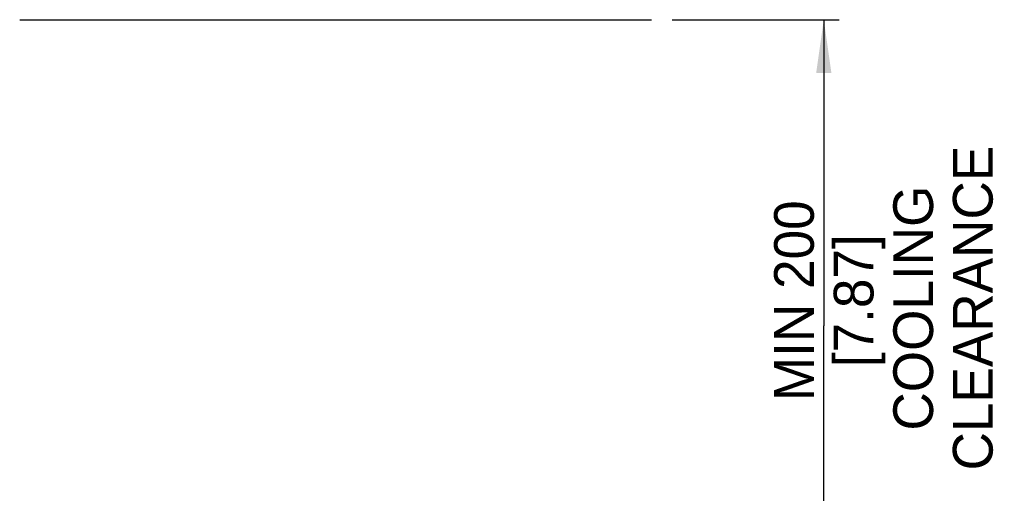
# Model space of a CAD drawing. Header units: millimetres. Extents: x 0 to 594, y 0 to 420.
# Tile 24 of 80: x 71 to 135, y 275 to 306. Entities that reach past the tile are written whole.
import ezdxf

# ---------------------------------------------------------------- set-up
doc = ezdxf.new("R2010")
doc.units = ezdxf.units.MM
doc.header["$LTSCALE"] = 32.67
doc.layers.get('0').update_dxf_attribs({"linetype": 'CONTINUOUS'})
doc.styles.get("Standard").update_dxf_attribs({"font": 'myriadpro-light.otf'})
doc.dimstyles.new('DIMSTYLE_1', dxfattribs={"dimtxt": 2.6, "dimasz": 3.5, "dimexe": 1, "dimexo": 0, "dimgap": 0.65, "dimtad": 1, "dimdsep": 46, "dimtxsty": 'STANDARD', "dimblk": '_FILLED', "dimblk1": '_FILLED', "dimblk2": '_FILLED', "dimcen": 0.09, "dimclrt": 5, "dimadec": 0, "dimazin": 0, "dimtp": 0.1, "dimtm": 0.1, "dimtfac": 1, "dimtofl": 0, "dimtmove": 0, "dimatfit": 3, "dimldrblk": '_FILLED', "dimfxl": 1, "dimtolj": 1, "dimarcsym": 0})

# ---------------------------------------------------------------- blocks, each defined once
blk = doc.blocks.new('_FILLED')
at = {"color": 0, "linetype": 'BYBLOCK'}
blk.add_solid([(0, 0), (-1, 0.143), (-1, -0.143)], dxfattribs=at)
blk = doc.blocks.new('*D0')
at = {"color": 2, "linetype": 'CONTINUOUS'}
for p, q in [((113.616, 305.626), (122.891, 305.626)), ((122.891, 305.626), (124.541, 305.626)), ((123.541, 305.626), (123.541, 285.585)), ((123.541, 265.543), (123.541, 285.585)), ((113.911, 265.543), (122.891, 265.543)), ((122.891, 265.543), (124.541, 265.543))]:
    blk.add_line(p, q, dxfattribs=at)
at = {"color": 2, "linetype": 'CONTINUOUS', "xscale": 3.5, "yscale": 3.5, "zscale": 3.5}
for p, rotation in [((123.541, 305.626), 90), ((123.541, 265.543), 270)]:
    blk.add_blockref('_FILLED', p, dxfattribs=dict(at, rotation=rotation))
at = {"color": 5, "linetype": 'CONTINUOUS', "insert": (120.291, 286.747), "char_height": 2.6, "width": 34.2419, "attachment_point": 2, "rotation": 90, "line_spacing_factor": 0.9}
blk.add_mtext(' MIN 200\\P [7.87]\\PCOOLING CLEARANCE', dxfattribs=at)

msp = doc.modelspace()

# ---------------------------------------------------------------- linework, layer by layer
at = {"color": 7, "linetype": 'CONTINUOUS'}
msp.add_line((70.909, 305.626), (112.274, 305.626), dxfattribs=at)

# ---------------------------------------------------------------- dimensions: what is measured, and where the dimension line sits
at = {"color": 2, "linetype": 'CONTINUOUS'}
dim = msp.add_linear_dim(base=(123.541, 305.626), p1=(113.911, 265.543), p2=(113.616, 305.626), angle=90, text=' MIN 200\\P [7.87]\\PCOOLING CLEARANCE', dimstyle='DIMSTYLE_1', dxfattribs=at)
dim.commit()
dim.dimension.update_dxf_attribs({"geometry": '*D0', "text_midpoint": (123.541, 286.747), "dimtype": 160})

doc.saveas('drawing.dxf')
